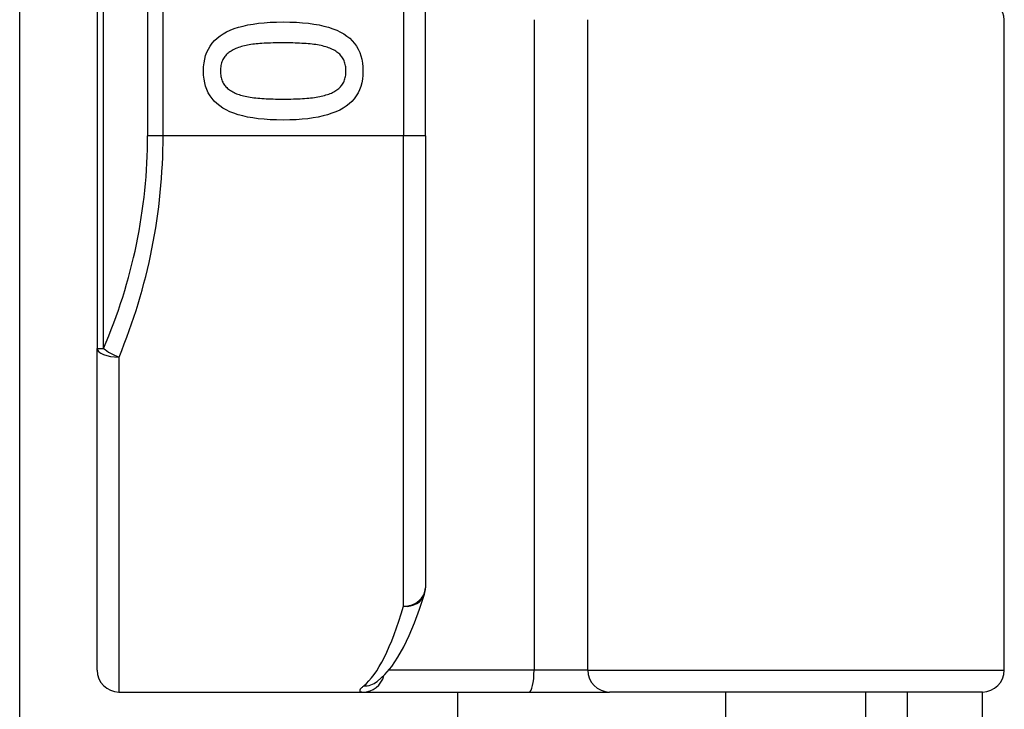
# Model space of a CAD drawing. Header units: inches. Extents: x 6 to 217, y 10 to 119.
# Tile 108 of 141: x 40.591 to 41.477, y 74.263 to 74.883. Entities that reach past the tile are written whole.
import ezdxf

# ---------------------------------------------------------------- set-up
doc = ezdxf.new("R2010")
doc.units = ezdxf.units.IN
doc.header["$MEASUREMENT"] = 0
doc.layers.add('Visible Edges(ANSI)', color=7, linetype='Continuous', lineweight=25)
doc.layers.add('Visible Tangent Edges(ANSI)', color=7, linetype='Continuous', lineweight=25)

msp = doc.modelspace()

# ---------------------------------------------------------------- linework, layer by layer
at = {"layer": 'Visible Edges(ANSI)'}
for p, q in [((40.66095, 76.46982), (40.66095, 74.58764)), ((40.95622, 74.77873), (40.95622, 76.27873)), ((40.59131, 58.86369), (40.59131, 75.09277)), ((41.47695, 74.29842), (41.47695, 74.88306)), ((40.95622, 74.77873), (40.95622, 74.37246)), ((40.66095, 74.29842), (40.66095, 74.58764)), ((40.91235, 74.28777), (40.91279, 74.28813)), ((40.68063, 74.27873), (40.90008, 74.27873)), ((40.90008, 74.27873), (41.04955, 74.27873)), ((40.98501, 74.27873), (40.98501, 59.67773)), ((41.04955, 74.27873), (41.12187, 74.27873)), ((41.45726, 74.27873), (41.12187, 74.27873)), ((41.22646, 74.12519), (41.22646, 74.27873)), ((41.35244, 74.12519), (41.35244, 74.27873)), ((41.38945, 74.27873), (41.38945, 74.24773)), ((41.45745, 74.24773), (41.45745, 74.27873))]:
    msp.add_line(p, q, dxfattribs=at)
at = {"layer": 'Visible Edges(ANSI)', "flags": 128}
for points in [[(40.75661, 74.83691), (40.75673, 74.84062), (40.7571, 74.84416), (40.75772, 74.84754), (40.75858, 74.85075), (40.75968, 74.85379), (40.76103, 74.85666), (40.76263, 74.85936), (40.76448, 74.86189), (40.76657, 74.86426), (40.7689, 74.86646), (40.77148, 74.86849), (40.77431, 74.87035), (40.77739, 74.87205), (40.78073, 74.87361), (40.78432, 74.87502), (40.78817, 74.87627), (40.79229, 74.87739), (40.79666, 74.87835), (40.80128, 74.87916), (40.80617, 74.87983), (40.81132, 74.88035), (40.81672, 74.88072), (40.82238, 74.88094), (40.8283, 74.88101)], [(40.8283, 74.88101), (40.83438, 74.88094), (40.84017, 74.88072), (40.84569, 74.88034), (40.85094, 74.87982), (40.8559, 74.87914), (40.86058, 74.87832), (40.86499, 74.87735), (40.86912, 74.87623), (40.87297, 74.87495), (40.87654, 74.87353), (40.87983, 74.87196), (40.88285, 74.87024), (40.8856, 74.86836), (40.88812, 74.86632), (40.8904, 74.86411), (40.89243, 74.86175), (40.89423, 74.85921), (40.89579, 74.85652), (40.89711, 74.85366), (40.89818, 74.85064), (40.89902, 74.84745), (40.89962, 74.8441), (40.89998, 74.84058), (40.9001, 74.83691)], [(40.78676, 74.85756), (40.78559, 74.8571), (40.78447, 74.85661), (40.78339, 74.85608), (40.78236, 74.85552), (40.78138, 74.85493), (40.78044, 74.85431), (40.77954, 74.85366), (40.7787, 74.85297), (40.77789, 74.85226), (40.77714, 74.85151), (40.77643, 74.85073), (40.77576, 74.84992), (40.77515, 74.84907), (40.77458, 74.84817), (40.77408, 74.84724), (40.77362, 74.84626), (40.77322, 74.84524), (40.77287, 74.84418), (40.77258, 74.84307), (40.77234, 74.84193), (40.77215, 74.84073), (40.77202, 74.8395), (40.77194, 74.83823), (40.77191, 74.83691)], [(40.8283, 74.86225), (40.82591, 74.86225), (40.82359, 74.86223), (40.82134, 74.8622), (40.81916, 74.86216), (40.81704, 74.8621), (40.81498, 74.86203), (40.813, 74.86195), (40.81108, 74.86186), (40.80923, 74.86175), (40.80744, 74.86163), (40.80572, 74.8615), (40.80407, 74.86136), (40.80246, 74.8612), (40.80089, 74.86101), (40.79934, 74.86079), (40.79783, 74.86054), (40.79634, 74.86027), (40.79488, 74.85997), (40.79346, 74.85964), (40.79206, 74.85928), (40.79069, 74.85889), (40.78935, 74.85848), (40.78804, 74.85803), (40.78676, 74.85756)], [(40.87029, 74.85745), (40.86909, 74.85791), (40.86784, 74.85833), (40.86654, 74.85874), (40.86519, 74.85912), (40.86378, 74.85947), (40.86233, 74.8598), (40.86082, 74.8601), (40.85927, 74.86038), (40.85766, 74.86064), (40.856, 74.86086), (40.85429, 74.86107), (40.85253, 74.86125), (40.85072, 74.86141), (40.84888, 74.86156), (40.847, 74.86169), (40.84507, 74.86181), (40.84311, 74.86191), (40.84111, 74.862), (40.83907, 74.86208), (40.837, 74.86214), (40.83488, 74.86219), (40.83273, 74.86223), (40.83053, 74.86225), (40.8283, 74.86225)], [(40.8848, 74.83691), (40.88478, 74.83817), (40.8847, 74.8394), (40.88458, 74.84059), (40.8844, 74.84174), (40.88417, 74.84285), (40.88389, 74.84393), (40.88357, 74.84496), (40.88319, 74.84596), (40.88276, 74.84692), (40.88228, 74.84785), (40.88175, 74.84873), (40.88117, 74.84958), (40.88054, 74.85039), (40.87986, 74.85118), (40.87913, 74.85194), (40.87835, 74.85266), (40.87752, 74.85336), (40.87664, 74.85403), (40.8757, 74.85467), (40.87472, 74.85529), (40.87369, 74.85587), (40.8726, 74.85643), (40.87147, 74.85695), (40.87029, 74.85745)], [(40.82841, 74.79291), (40.82237, 74.79299), (40.8166, 74.79321), (40.81111, 74.79358), (40.80589, 74.79411), (40.80094, 74.79478), (40.79627, 74.7956), (40.79187, 74.79658), (40.78774, 74.7977), (40.78389, 74.79897), (40.78031, 74.80039), (40.777, 74.80196), (40.77397, 74.80369), (40.7712, 74.80556), (40.76867, 74.8076), (40.76638, 74.8098), (40.76433, 74.81217), (40.76252, 74.81469), (40.76095, 74.81738), (40.75962, 74.82023), (40.75854, 74.82324), (40.7577, 74.82641), (40.75709, 74.82975), (40.75673, 74.83325), (40.75661, 74.83691)], [(40.77191, 74.83691), (40.77193, 74.83566), (40.77201, 74.83445), (40.77214, 74.83327), (40.77231, 74.83214), (40.77254, 74.83103), (40.77282, 74.82997), (40.77314, 74.82894), (40.77352, 74.82795), (40.77395, 74.82699), (40.77443, 74.82607), (40.77496, 74.82519), (40.77554, 74.82434), (40.77617, 74.82353), (40.77685, 74.82275), (40.77758, 74.822), (40.77836, 74.82127), (40.77919, 74.82058), (40.78007, 74.81992), (40.78101, 74.81929), (40.78199, 74.81869), (40.78302, 74.81812), (40.78411, 74.81757), (40.78524, 74.81706), (40.78642, 74.81658)], [(40.9001, 74.83691), (40.89998, 74.83321), (40.8996, 74.82968), (40.89898, 74.82632), (40.89812, 74.82313), (40.897, 74.8201), (40.89563, 74.81724), (40.89402, 74.81455), (40.89216, 74.81202), (40.89005, 74.80966), (40.88769, 74.80746), (40.88509, 74.80544), (40.88223, 74.80357), (40.87913, 74.80187), (40.87578, 74.80032), (40.87217, 74.79891), (40.86831, 74.79765), (40.8642, 74.79654), (40.85984, 74.79558), (40.85523, 74.79476), (40.85037, 74.7941), (40.84526, 74.79358), (40.83989, 74.79321), (40.83428, 74.79298), (40.82841, 74.79291)], [(40.87051, 74.8167), (40.87166, 74.81717), (40.87276, 74.81768), (40.87381, 74.81822), (40.87482, 74.81879), (40.87578, 74.81938), (40.87669, 74.82), (40.87756, 74.82065), (40.87838, 74.82134), (40.87915, 74.82204), (40.87987, 74.82278), (40.88054, 74.82355), (40.88117, 74.82434), (40.88175, 74.82517), (40.88228, 74.82604), (40.88276, 74.82695), (40.88319, 74.8279), (40.88357, 74.82889), (40.88389, 74.82991), (40.88417, 74.83098), (40.8844, 74.83209), (40.88458, 74.83323), (40.8847, 74.83442), (40.88478, 74.83564), (40.8848, 74.83691)], [(40.78642, 74.81658), (40.78759, 74.81615), (40.7888, 74.81573), (40.79006, 74.81534), (40.79138, 74.81497), (40.79274, 74.81462), (40.79416, 74.81429), (40.79563, 74.81399), (40.79714, 74.8137), (40.79871, 74.81344), (40.80034, 74.8132), (40.80201, 74.81298), (40.80373, 74.81279), (40.80551, 74.81261), (40.80733, 74.81245), (40.80921, 74.8123), (40.81114, 74.81217), (40.81312, 74.81205), (40.81515, 74.81195), (40.81723, 74.81186), (40.81937, 74.81179), (40.82155, 74.81174), (40.82379, 74.8117), (40.82607, 74.81168), (40.82841, 74.81167)], [(40.82841, 74.81167), (40.83075, 74.81168), (40.83303, 74.8117), (40.83527, 74.81174), (40.83745, 74.81179), (40.83958, 74.81186), (40.84166, 74.81195), (40.84368, 74.81205), (40.84566, 74.81217), (40.84758, 74.8123), (40.84945, 74.81245), (40.85127, 74.81261), (40.85303, 74.81279), (40.85475, 74.81298), (40.85642, 74.81321), (40.85804, 74.81345), (40.85962, 74.81372), (40.86114, 74.81401), (40.86262, 74.81432), (40.86406, 74.81466), (40.86544, 74.81502), (40.86678, 74.8154), (40.86807, 74.81581), (40.86931, 74.81624), (40.87051, 74.8167)], [(40.91279, 74.28813), (40.91974, 74.29444), (40.92591, 74.30177), (40.93154, 74.31008), (40.9368, 74.31937), (40.94176, 74.32967), (40.94649, 74.34099), (40.95102, 74.35333), (40.95536, 74.36669)]]:
    msp.add_lwpolyline(points, dxfattribs=at)
at = {"layer": 'Visible Edges(ANSI)'}
for centre, radius, start, end in [((41.4612, 74.88306), 0.01575, 0, 90), ((40.93654, 74.37246), 0.01969, 342.95848, 0), ((40.68063, 74.29842), 0.01969, 180, 270), ((41.45726, 74.29842), 0.01969, 270, 0)]:
    msp.add_arc(centre, radius, start, end, dxfattribs=at)
at = {"layer": 'Visible Tangent Edges(ANSI)'}
for p, q in [((40.66671, 74.58764), (40.66671, 76.46982)), ((40.70636, 76.27873), (40.70636, 74.77873)), ((40.72028, 74.77873), (40.72028, 76.27873)), ((40.93654, 76.27873), (40.93654, 74.77873)), ((41.054, 74.88306), (41.054, 74.29842)), ((41.10221, 74.29842), (41.10221, 74.88306)), ((40.72028, 74.77873), (40.70636, 74.77873)), ((40.93654, 74.77873), (40.72028, 74.77873)), ((40.95622, 74.77873), (40.93654, 74.77873)), ((40.93654, 74.35581), (40.93654, 74.77873)), ((40.66095, 74.58764), (40.66671, 74.58764)), ((40.68063, 74.57981), (40.68063, 74.27873)), ((41.054, 74.29842), (40.92326, 74.29842)), ((41.10221, 74.29842), (41.054, 74.29842)), ((41.10221, 74.29842), (41.47695, 74.29842))]:
    msp.add_line(p, q, dxfattribs=at)
at = {"layer": 'Visible Tangent Edges(ANSI)', "flags": 128}
msp.add_lwpolyline([(40.90075, 74.28423), (40.90021, 74.28379), (40.89971, 74.28336), (40.89926, 74.28296), (40.89885, 74.28257), (40.89849, 74.28219), (40.89816, 74.28184), (40.89789, 74.2815), (40.89766, 74.28119), (40.89747, 74.28089), (40.89733, 74.28061), (40.89723, 74.28035), (40.89718, 74.28011), (40.89717, 74.27989), (40.89721, 74.27969), (40.89729, 74.2795), (40.89742, 74.27934), (40.89759, 74.2792), (40.89781, 74.27907), (40.89808, 74.27897), (40.89839, 74.27888), (40.89874, 74.27882), (40.89914, 74.27877), (40.89959, 74.27874), (40.90008, 74.27873)], dxfattribs=at)
at = {"layer": 'Visible Tangent Edges(ANSI)'}
msp.add_arc((40.22605, 74.77873), 0.48031, 336.55613, 0, dxfattribs=at)
for centre, major_axis, ratio, start_param, end_param in [((40.23997, 74.77873), (0, 0.5), 0.96063, 4.303216, 4.712389), ((40.68063, 74.58764), (-0.01969, 0), 0.39785, 0, 1.570796), ((40.68063, 74.58764), (-0.01806, 0.00783), 0.369668, 0.864875, 1.72975), ((40.93654, 74.37246), (0.01969, 0), 0.845842, 4.712389, 6.283185), ((40.93654, 74.37246), (0.01882, -0.00577), 0.834757, 4.962887, 6.283185), ((40.88701, 74.77873), (0, -0.5), 0.185699, 0.148494, 0.562654), ((41.04955, 74.29842), (0, -0.01969), 0.225879, 0, 1.570796), ((41.12187, 74.29842), (0, -0.01969), 0.998608, 4.712389, 6.283185), ((40.90008, 74.29842), (0, -0.01969), 0.985236, 0, 1.320384), ((40.90075, 74.3037), (0.01205, -0.01557), 0.971402, 5.610492, 6.283185)]:
    msp.add_ellipse(centre, major_axis=major_axis, ratio=ratio, start_param=start_param, end_param=end_param, dxfattribs=at)

doc.saveas('drawing.dxf')
